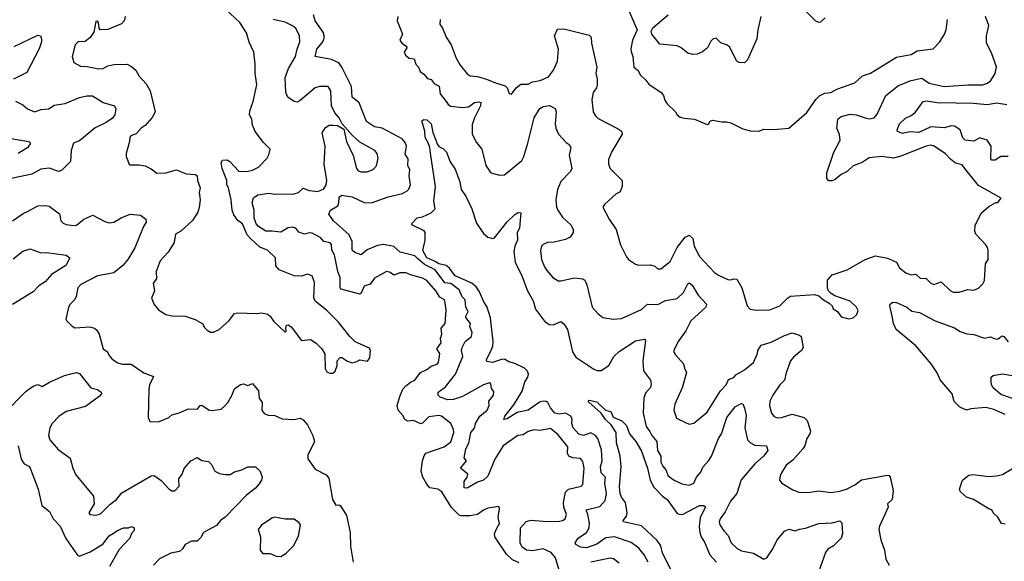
# Model space of a CAD drawing. Extents: x 1843161 to 1959474, y 907081 to 1016326.
# Tile 17 of 256: x 1858804 to 1865409, y 918041 to 921673. Entities that reach past the tile are written whole.
import ezdxf

# ---------------------------------------------------------------- set-up
doc = ezdxf.new("R2010")
doc.units = 0

msp = doc.modelspace()

# ---------------------------------------------------------------- linework, layer by layer
at = {"layer": '0CON20XD'}
for points in [[(1859511.2, 921695), (1859503.9, 921666.1), (1859487.5, 921645), (1859395, 921608), (1859343.8, 921603.8), (1859336.7, 921615), (1859332.5, 921655), (1859325, 921662.5), (1859315, 921660), (1859301.7, 921588.3), (1859276.8, 921553.2), (1859242.4, 921527.6), (1859195.5, 921524.5), (1859175.8, 921505), (1859155.8, 921425), (1859166.7, 921385), (1859212.1, 921362.1), (1859255, 921360), (1859335, 921342.9), (1859364.1, 921345.9), (1859395.9, 921364.1), (1859435, 921372), (1859525.5, 921375.5), (1859555, 921360), (1859583.8, 921335), (1859606.2, 921295), (1859652.3, 921242.3), (1859679.5, 921195), (1859713.6, 921055), (1859692.4, 921017.6), (1859646, 920964), (1859619.2, 920945), (1859585, 920907.8), (1859550, 920895), (1859542, 920885), (1859540, 920855), (1859518, 920775), (1859518.8, 920755), (1859537.5, 920705), (1859545, 920700), (1859605, 920700), (1859645, 920692), (1859685, 920672.5), (1859725, 920643.3), (1859785, 920646.9), (1859855, 920665.6), (1859886.4, 920653.6), (1859919.8, 920639.8), (1859983.3, 920635), (1859994.4, 920625), (1859996.7, 920595), (1860013.8, 920545), (1860008.1, 920515), (1860015.7, 920465.7), (1860007.6, 920412.4), (1859998.3, 920381.7), (1859963.8, 920326.2), (1859885.6, 920254.4), (1859848.9, 920235), (1859840.7, 920179.3), (1859800, 920115), (1859746.7, 920055), (1859718.8, 919985), (1859721.2, 919935), (1859698.8, 919905), (1859707.5, 919855), (1859687.5, 919805), (1859705, 919762.5), (1859735, 919727.5), (1859785, 919696.7), (1859827, 919687), (1859915, 919684), (1859981.7, 919661.7), (1860033, 919633), (1860040.7, 919610.7), (1860060.7, 919590.7), (1860085, 919577.5), (1860105, 919577.5), (1860142.5, 919595), (1860208.8, 919655), (1860245, 919702), (1860265, 919708), (1860395, 919702.5), (1860425, 919707.5), (1860468, 919698), (1860484, 919685), (1860508.6, 919648.6), (1860585, 919577.5), (1860592.5, 919585), (1860588.8, 919605), (1860593.3, 919625), (1860605, 919626.2), (1860625, 919613.3), (1860695, 919522.5), (1860755, 919527.5), (1860793, 919503), (1860830, 919465), (1860851.7, 919431.7), (1860853.6, 919333.6), (1860865, 919312.5), (1860885, 919302.5), (1860905, 919302.5), (1860920, 919315), (1860932.5, 919355), (1860932.5, 919385), (1860953, 919407), (1860965, 919407.5), (1861003.3, 919383.3), (1861035, 919372.5), (1861065, 919380), (1861085, 919392.5), (1861137, 919383), (1861152.5, 919405), (1861157.5, 919455), (1861150, 919470), (1861053.6, 919513.6), (1861018.3, 919548.3), (1860943.3, 919645), (1860862.5, 919725), (1860786.4, 919786.4), (1860777, 919807), (1860780.7, 919910.7), (1860766.7, 919955), (1860735, 919966.7), (1860695, 919953.8), (1860645, 919956), (1860545, 919996.2), (1860521.2, 920021.2), (1860520, 920075), (1860467, 920127), (1860415, 920147.3), (1860353.8, 920203.8), (1860330.9, 920230.9), (1860298.8, 920305), (1860266.9, 920326.9), (1860239.5, 920365), (1860230, 920395), (1860223.3, 920465), (1860203.6, 920545), (1860193.2, 920565), (1860194.5, 920595), (1860162.7, 920675), (1860155.7, 920714.3), (1860165, 920730.8), (1860195, 920733.1), (1860212.6, 920722.6), (1860275, 920657.8), (1860326.1, 920653.9), (1860365, 920663.3), (1860407, 920683), (1860465, 920743.3), (1860475, 920767.5), (1860483.8, 920805), (1860438.7, 920848.7), (1860383.6, 920923.6), (1860365.5, 920965), (1860360.8, 921005), (1860345.4, 921035), (1860347.8, 921062.2), (1860370, 921125), (1860394.5, 921235), (1860383.6, 921313.6), (1860384.4, 921375), (1860374, 921455), (1860342.6, 921522.6), (1860326, 921585), (1860281.2, 921655), (1860088, 921835)], [(1862422.5, 917982.5), (1862398.9, 918065), (1862369, 918099), (1862315, 918123.5), (1862245, 918110.8), (1862204.7, 918114.7), (1862175.5, 918135), (1862161.2, 918165), (1862163.1, 918265), (1862201.7, 918308.3), (1862235, 918316.7), (1862343.1, 918306.9), (1862425, 918309.6), (1862446.2, 918313.8), (1862462, 918325), (1862472.2, 918355), (1862454.5, 918405), (1862451.5, 918435), (1862464.5, 918505.5), (1862485, 918524.4), (1862570, 918545), (1862581.9, 918555), (1862591.1, 918665), (1862580.8, 918710.8), (1862565, 918730), (1862515, 918734.7), (1862486.8, 918746.7), (1862478.1, 918765), (1862480.5, 918809.5), (1862415, 918889.1), (1862365, 918931.3), (1862295, 918919.2), (1862255, 918923.5), (1862215, 918912.1), (1862180.7, 918889.3), (1862145, 918884.7), (1862048.1, 918815), (1861990.8, 918725), (1861945, 918612.5), (1861915, 918584), (1861875, 918571.4), (1861805, 918531.4), (1861785, 918532.5), (1861785.6, 918575), (1861806.7, 918605), (1861810.6, 918625), (1861761.4, 918665), (1861801.9, 918715), (1861785.8, 918735), (1861796.1, 918795), (1861816.5, 918833.5), (1861830, 918905), (1861855.8, 918934.2), (1861860.5, 918965), (1861891.2, 919015), (1861938.8, 919055), (1861952.3, 919085), (1861950.8, 919115), (1861971.3, 919138.7), (1861981.5, 919155), (1861985, 919180), (1861969.4, 919199.4), (1861965, 919230), (1861955, 919237.5), (1861914.7, 919225.3), (1861775, 919145.9), (1861715, 919125.6), (1861675, 919124.4), (1861625, 919141.5), (1861610, 919155), (1861610.8, 919175), (1861659.2, 919210.8), (1861727.9, 919295), (1861776, 919415), (1861768.5, 919455), (1861772.1, 919475), (1861792.5, 919515), (1861835, 919548), (1861839.6, 919575), (1861823.6, 919615), (1861828.9, 919635), (1861797.1, 919675), (1861796.4, 919685), (1861812.3, 919715), (1861796, 919746), (1861791.6, 919795), (1861773.1, 919815), (1861751.5, 919861.5), (1861695, 919904.3), (1861655, 919908.8), (1861590, 919995), (1861520.5, 920030.5), (1861472.2, 920072.2), (1861455, 920089.5), (1861355.8, 920115), (1861312.7, 920152.7), (1861245, 920165.5), (1861205, 920159.5), (1861135, 920130), (1861095, 920096), (1861051.1, 920111.1), (1861035, 920126.7), (1861033.4, 920185), (1861015, 920230.6), (1860908.6, 920325), (1860878.3, 920368.3), (1860888, 920395), (1860938.1, 920425), (1860945.5, 920445), (1860946.7, 920483.3), (1860963.2, 920496.8), (1861034.1, 920484.1), (1861115, 920446.8), (1861165, 920444), (1861275, 920484.7), (1861371.7, 920508.3), (1861404.2, 920525), (1861414.6, 920535.4), (1861424.6, 920565), (1861415.8, 920625), (1861420.7, 920665), (1861407.1, 920695), (1861410.1, 920740.1), (1861390.4, 920770.4), (1861398.6, 920825), (1861390.1, 920850.1), (1861370.4, 920875), (1861235, 920945.9), (1861185, 920953.4), (1861130.5, 920990.5), (1861081.2, 921115), (1861033.6, 921153.6), (1861029.2, 921225), (1860964.5, 921354.5), (1860943.9, 921383.9), (1860896.1, 921406.1), (1860785.9, 921425.9), (1860796.5, 921475), (1860838.5, 921525), (1860848.5, 921555), (1860839.8, 921589.8), (1860786.4, 921665), (1860775.8, 921705)], [(1861341.1, 921695), (1861337.1, 921665), (1861370.8, 921575), (1861354.3, 921535), (1861367.5, 921515), (1861398.6, 921495), (1861400, 921485), (1861383.1, 921455), (1861392.5, 921435), (1861415.5, 921415.5), (1861450.6, 921410.6), (1861460.6, 921375), (1861478.9, 921355), (1861490, 921325), (1861515, 921308.1), (1861538.7, 921278.7), (1861565, 921272.2), (1861585.2, 921245.2), (1861616.8, 921226.8), (1861625.5, 921175), (1861664.6, 921125), (1861677.3, 921105), (1861695, 921093.3), (1861775, 921084.6), (1861815, 921089.6), (1861855, 921118.5), (1861885, 921122.7), (1861897.7, 921117.7), (1861896.1, 921095), (1861853.8, 921015), (1861839.8, 920970.2), (1861839.2, 920905), (1861869.3, 920849.3), (1861904.4, 920805), (1861931.2, 920695), (1861965, 920646.7), (1862025, 920631.2), (1862055, 920632), (1862171.5, 920728.5), (1862185.2, 920754.8), (1862212, 920845), (1862255.4, 921015), (1862292.8, 921077.2), (1862315, 921091.1), (1862358, 921098), (1862397, 921077), (1862402, 921055), (1862395.8, 920975), (1862400, 920945), (1862418.8, 920905), (1862469.4, 920849.4), (1862490, 920835), (1862500, 920815), (1862490, 920765), (1862507.8, 920675), (1862498.1, 920655), (1862433.1, 920586.9), (1862411.9, 920535), (1862400, 920465), (1862404.4, 920415), (1862413.1, 920395), (1862445, 920348.6), (1862504.3, 920295), (1862515.7, 920265), (1862515.7, 920245), (1862496, 920215), (1862465, 920198.1), (1862388.6, 920181.4), (1862345, 920178.9), (1862314.5, 920165.5), (1862304.3, 920155), (1862297.1, 920125), (1862304.4, 920065), (1862324.3, 920015), (1862340.7, 919990.7), (1862380, 919945), (1862415, 919922.5), (1862435, 919920.8), (1862525, 919941.9), (1862582.5, 919935), (1862595, 919925.8), (1862609.4, 919895), (1862644, 919745), (1862681.7, 919701.7), (1862715, 919676.2), (1862785, 919664), (1862841.1, 919668.9), (1862975, 919730.4), (1863016.2, 919765), (1863085, 919763.1), (1863135, 919789.1), (1863215, 919802.3), (1863256.7, 919843.3), (1863285, 919901.2), (1863295, 919908), (1863315, 919892), (1863354.6, 919824.6), (1863410.6, 919765), (1863406.7, 919745), (1863305, 919653.3), (1863273, 919587), (1863220, 919515), (1863192, 919455), (1863192.3, 919442.3), (1863203.3, 919425), (1863257.5, 919365), (1863262.5, 919335), (1863277.7, 919307.7), (1863247.5, 919205), (1863198.6, 919095), (1863192.9, 919055), (1863210.7, 919000.7), (1863270.7, 918970.7)], [(1861623.8, 921675), (1861622.1, 921642.1), (1861641.2, 921615), (1861665.7, 921555), (1861699.2, 921505), (1861732, 921415), (1861758.3, 921368.3), (1861805, 921308.8), (1861825, 921297.5), (1861875, 921292.5), (1861935, 921274.4), (1861995, 921249.4), (1862060, 921230), (1862073.8, 921215), (1862087, 921177), (1862103, 921173), (1862134.4, 921215.6), (1862165, 921239.5), (1862215, 921240.9), (1862244.6, 921255.4), (1862295.5, 921264.5), (1862350.2, 921289.8), (1862385.5, 921335), (1862410.5, 921395), (1862417.5, 921475), (1862390.6, 921565), (1862411.2, 921608.8), (1862455, 921611.9), (1862625, 921570), (1862638.1, 921555), (1862640, 921515), (1862675.4, 921355), (1862669.3, 921315), (1862677.3, 921275), (1862677.2, 921232.8), (1862672.2, 921215), (1862651.4, 921185), (1862641.4, 921135), (1862651.2, 921055), (1862667.1, 921027.1), (1862685, 921010), (1862815, 920944.2), (1862840, 920925), (1862845.7, 920905), (1862775, 920788.8), (1862754.3, 920735), (1862752.9, 920705), (1862765.6, 920675), (1862844.6, 920595), (1862845.3, 920554.7), (1862831.3, 920518.7), (1862805, 920504.4), (1862726.1, 920433.9), (1862716.7, 920415), (1862758.9, 920335), (1862805.5, 920265), (1862834.2, 920164.2), (1862875, 920082.5), (1862887.5, 920065), (1862935, 920033.3), (1862955, 920026.7), (1863035, 920030), (1863065, 920020), (1863085, 920003.3), (1863105, 920001.2), (1863167.9, 920052.1), (1863213.5, 920145), (1863267.5, 920215), (1863295, 920227.1), (1863318.5, 920205), (1863327.9, 920155), (1863363.1, 920085), (1863398.2, 920048.2), (1863465, 919978), (1863490.7, 919960.7), (1863555, 919930), (1863575, 919928), (1863595, 919936.2), (1863615, 919932), (1863648.9, 919875), (1863682.9, 919755), (1863705, 919731.4), (1863745, 919725.5), (1863835, 919726.7), (1863903.8, 919755), (1863954, 919805), (1863975, 919818.1), (1864135, 919830.8), (1864165, 919822), (1864195, 919794), (1864233, 919773), (1864253, 919753), (1864260, 919735), (1864288.8, 919715), (1864315, 919680), (1864365, 919666), (1864395.5, 919674.5), (1864419.2, 919695), (1864427.9, 919722.1), (1864417.8, 919745), (1864375, 919785.4), (1864272, 919822), (1864247, 919837), (1864230, 919855), (1864223, 919873), (1864223, 919927), (1864255, 919962.5), (1864355, 919995.7), (1864475.5, 920064.5), (1864545, 920089.4), (1864625, 920074.4), (1864685, 920047.5), (1864705, 920010), (1864748.8, 919975), (1864785, 919961.5), (1864815, 919965.7), (1864845, 919938.6), (1864885, 919936.5), (1864915, 919905.8), (1864935, 919897.1), (1864985, 919914.3), (1865045, 919856.2), (1865065, 919846), (1865105, 919846.2), (1865165, 919863.8), (1865205, 919860), (1865235, 919872.5), (1865265, 919902.5), (1865276, 919925), (1865283.3, 920035), (1865300, 920065), (1865300, 920125), (1865296.7, 920145), (1865285, 920162.5), (1865217.5, 920235), (1865210, 920255), (1865213.8, 920295), (1865255, 920376.7), (1865305, 920420), (1865353, 920447), (1865365, 920447.5), (1865387.5, 920475), (1865235, 920561.4), (1865144.4, 920674.4), (1865125, 920699.2), (1865080.6, 920710.6), (1865047.1, 920737.1), (1865015, 920774.3), (1864938, 920825), (1864915, 920832.2), (1864885, 920825.5), (1864715, 920757.1), (1864665, 920745.3), (1864585, 920755.4), (1864502.6, 920747.4), (1864455, 920715.5), (1864396, 920694), (1864355.4, 920654.6), (1864315.4, 920634.6), (1864275, 920601.4), (1864255, 920592), (1864232.3, 920592.3), (1864217.7, 920607.7), (1864217.5, 920645), (1864266, 920784), (1864308.6, 920865), (1864303.6, 920903.6), (1864286.3, 920946.3), (1864293.1, 921005), (1864315, 921022.9), (1864375, 921039.2), (1864415, 921035.7), (1864475, 921014.3), (1864505, 921008), (1864535, 921013.8), (1864555, 921040), (1864614.2, 921165), (1864699.4, 921230.6), (1864785, 921264.7), (1864855, 921280.8), (1864905, 921246.6), (1865005, 921224.2), (1865165, 921236.8), (1865265, 921236.9), (1865295, 921247.1), (1865319.2, 921265), (1865347.5, 921312.5), (1865355.7, 921355.7), (1865325.8, 921445), (1865288.3, 921518.3), (1865288.9, 921565), (1865305.3, 921635), (1865283.5, 921695)], [(1862878.3, 921758.3), (1862946.2, 921605), (1862914, 921535), (1862903, 921477), (1862905, 921460)], [(1863775, 921693.3), (1863754.5, 921605), (1863748.5, 921545), (1863685, 921403.8), (1863667, 921383), (1863630, 921385), (1863615, 921393.8), (1863565, 921490), (1863545.4, 921505.4), (1863507.9, 921517.9), (1863475, 921548), (1863456.4, 921543.6), (1863440.5, 921529.5), (1863417.5, 921485), (1863385, 921457.5), (1863349.3, 921440.7), (1863319.5, 921439.5), (1863285, 921449.2), (1863242, 921485), (1863215, 921497.8), (1863098.3, 921508.3), (1863044.2, 921575), (1863040, 921595), (1863051.4, 921618.6), (1863155, 921706)], [(1864208, 921685), (1864175, 921656.2), (1864163.9, 921653.9), (1864145, 921663.3), (1864082.5, 921725)], [(1861517.9, 918747.9), (1861529.4, 918765), (1861651.7, 918808.3), (1861695, 918841.1), (1861715.4, 918905), (1861713.3, 918925), (1861695.8, 918965), (1861634.4, 919014.4), (1861615, 919018.4), (1861549.3, 919010.7), (1861505, 918966.6), (1861495, 918963.8), (1861445, 918986.1), (1861405, 918980.8), (1861385.3, 918995), (1861376.3, 919016.3), (1861342.8, 919055), (1861336.7, 919085), (1861352.9, 919145), (1861375, 919194.2), (1861391.5, 919215), (1861425, 919242.5), (1861454.6, 919255.4), (1861493.3, 919306.7), (1861535, 919326.2), (1861565, 919349.2), (1861605, 919362.7), (1861613.6, 919375), (1861623.1, 919435), (1861602.3, 919465), (1861631.1, 919505), (1861626.7, 919535), (1861636.2, 919565), (1861630.8, 919605), (1861658.5, 919635), (1861664.2, 919725), (1861658.2, 919775), (1861654.4, 919795), (1861621.4, 919811.4), (1861595, 919855.4), (1861535, 919922.9), (1861505, 919940), (1861425, 919961.1), (1861396.2, 919976.2), (1861355, 919975.2), (1861315, 919958.9), (1861285, 919980.9), (1861265, 919984.4), (1861185, 919940.6), (1861155, 919899.1), (1861115, 919886.1), (1861095, 919840), (1861085, 919831.5), (1860961.4, 919865), (1860953.6, 919875), (1860954.3, 919944.3), (1860939.1, 919985), (1860915.8, 920095), (1860897.2, 920127.2), (1860895.6, 920165.6), (1860887.5, 920177.5), (1860845, 920185.3), (1860825, 920209.5), (1860765, 920241.9), (1860745, 920243.4), (1860715, 920233.9), (1860677.3, 920247.3), (1860656.7, 920275), (1860635, 920282.1), (1860605, 920276.1), (1860555, 920248.9), (1860494.6, 920254.6), (1860454.2, 920255), (1860405, 920287.1), (1860390.3, 920305), (1860375.9, 920345), (1860376.8, 920396.7), (1860363.3, 920445), (1860371.7, 920478.3), (1860401.1, 920498.9), (1860475, 920510.5), (1860515, 920502.1), (1860645.7, 920504.3), (1860673.3, 920515), (1860705, 920543.2), (1860745, 920528), (1860805, 920520), (1860845, 920537.9), (1860860.7, 920565), (1860864, 920595), (1860845.6, 920705), (1860852.5, 920825), (1860832.5, 920915), (1860855, 920950), (1860880, 920965), (1860905, 920966.2), (1860935, 920962.5), (1860978.3, 920938.3), (1860996.7, 920855), (1861041.7, 920761.7), (1861062.9, 920675), (1861075, 920658.8), (1861095, 920652), (1861135, 920652), (1861175, 920668.8), (1861196.8, 920693.2), (1861209.2, 920745), (1861202, 920775), (1861186.2, 920795), (1861085, 920851.2), (1861036, 920896), (1860967.5, 920975), (1860946.7, 921015), (1860917.9, 921047.9), (1860895.4, 921095.4), (1860891.2, 921195), (1860874.3, 921224.3), (1860815, 921225.6), (1860785, 921215.5), (1860685, 921130), (1860665, 921120.6), (1860644.5, 921124.5), (1860602.7, 921152.7), (1860590, 921185), (1860585.7, 921285), (1860607.1, 921345), (1860653.2, 921425), (1860664.4, 921475.6), (1860683.8, 921525), (1860681.8, 921565), (1860655.5, 921615), (1860629.4, 921635), (1860585, 921655.3), (1860505, 921674)], [(1862905, 921460), (1862916.4, 921426.4), (1862924.4, 921354.4), (1862953, 921333), (1862965, 921302.5), (1863005, 921267.5), (1863025, 921240), (1863106.7, 921185), (1863123.6, 921163.6), (1863132.3, 921132.3), (1863147.7, 921107.7), (1863203.3, 921055), (1863214, 921034), (1863235, 921020), (1863261.7, 921011.7), (1863330, 921005), (1863415, 920970), (1863425, 920972.5), (1863435, 920993.3), (1863450.5, 920999.5), (1863515, 920988), (1863545, 920988.8), (1863575, 920981.2), (1863655, 920940), (1863707, 920927), (1863763.6, 920926.4), (1863795, 920938.8), (1863863.6, 920936.4), (1863963.6, 920946.4), (1864085, 921050), (1864145, 921138.8), (1864168.3, 921161.7), (1864205, 921179.4), (1864245, 921185.6), (1864285, 921207.5), (1864405, 921250.6), (1864457, 921297), (1864511.2, 921315), (1864685, 921420.5), (1864785, 921440), (1864825, 921464), (1864932.3, 921477.7), (1864975.8, 921524.2), (1865008, 921575), (1865019.2, 921605), (1865027.5, 921675)], [(1858767.3, 921492.7), (1858925, 921570), (1858943.9, 921563.9), (1858950, 921545), (1858950.8, 921525), (1858933.6, 921476.4), (1858851.5, 921318.5), (1858762, 921275)], [(1858775, 921127.5), (1858825, 921102), (1858855.8, 921075.8), (1858904.3, 921054.3), (1858948.5, 921071.5), (1859000, 921075), (1859035, 921099.2), (1859109.3, 921110.7), (1859205, 921151.9), (1859255, 921162.9), (1859291.7, 921161.7), (1859365, 921116.7), (1859440, 921095), (1859448, 921075), (1859442.5, 921035), (1859426.4, 921013.6), (1859385, 920984.4), (1859311.3, 920948.7), (1859205, 920860), (1859164.7, 920845.3), (1859149.6, 920795), (1859145, 920721.4), (1859085, 920662.4), (1859065, 920655.3), (1859005, 920677.5), (1858945, 920670), (1858885, 920637.8), (1858725.9, 920604.1)], [(1865434, 920756), (1865385, 920755.6), (1865348, 920732), (1865325, 920730), (1865319.1, 920739.1), (1865320.5, 920825), (1865293.5, 920865), (1865245, 920881.6), (1865205, 920859.3), (1865145.4, 920865.4), (1865130.8, 920880.8), (1865112.5, 920935), (1865075, 920959.2), (1865055, 920961.2), (1865005, 920947.3), (1864915, 920955.2), (1864835, 920917.4), (1864775, 920920.7), (1864725, 920910), (1864692.5, 920922.5), (1864690, 920935), (1864705.8, 920975), (1864745, 921013.1), (1864785, 921030.9), (1864810, 921050), (1864865, 921125.4), (1864885, 921128.5), (1864974.7, 921114.7), (1865075, 921117.6), (1865095, 921112.7), (1865175, 921114.6), (1865295, 921103.5), (1865356, 921116), (1865425, 921104.2)], [(1863019.3, 918035), (1862992.9, 918085), (1862958.1, 918128.1), (1862905, 918166.8), (1862794.7, 918205.3), (1862735, 918198.6), (1862675, 918156.8), (1862605, 918131.6), (1862566.4, 918136.4), (1862534.2, 918154.2), (1862530, 918165), (1862550, 918195), (1862605, 918233.3), (1862624.2, 918265), (1862626.1, 918296.1), (1862615.9, 918355.9), (1862604, 918385), (1862695, 918408.5), (1862732, 918448), (1862739.8, 918495), (1862729, 918565), (1862734.3, 918605), (1862704.5, 918634.5), (1862699.3, 918675), (1862711.5, 918715), (1862707.6, 918787.6), (1862681.2, 918865), (1862667.3, 918885), (1862635, 918902.7), (1862585, 918884.3), (1862555, 918894.6), (1862516.3, 918936.3), (1862508.7, 918965), (1862510.4, 918995), (1862500, 919015), (1862465.2, 919035.2), (1862425, 919026.9), (1862394.5, 919035), (1862365, 919069.4), (1862346.9, 919105), (1862335, 919112.9), (1862315, 919115.4), (1862295, 919109.6), (1862215, 919055.5), (1862140.6, 919039.4), (1862075, 918995.7), (1862051.9, 918991.9), (1862058.6, 919015), (1862119.3, 919090.7), (1862175, 919182.9), (1862191.6, 919245), (1862213.6, 919275), (1862217.5, 919295), (1862210.5, 919315), (1862191.1, 919335), (1862125, 919367.3), (1862085, 919377.5), (1862056.6, 919396.6), (1862035, 919395.3), (1861975, 919373.8), (1861940.7, 919380.7), (1861934.3, 919385), (1861935.6, 919395), (1861962.5, 919445), (1861977.4, 919482.6), (1861981.1, 919515), (1861963.2, 919673.2), (1861940.9, 919745), (1861915.9, 919785), (1861888.3, 919848.3), (1861865, 919880.9), (1861837.8, 919905), (1861724.5, 919955), (1861686.2, 920006.2), (1861663.8, 920023.8), (1861615, 920035.5), (1861592, 920052), (1861534.1, 920075), (1861507.5, 920125), (1861522.9, 920195), (1861522.9, 920245), (1861516.2, 920256.2), (1861440, 920295), (1861432.5, 920305), (1861470, 920345), (1861505, 920350), (1861565, 920377.5), (1861590, 920405), (1861581.1, 920455), (1861592.9, 920555), (1861561.7, 920761.7), (1861554.3, 920815), (1861545, 920846.7), (1861525, 920882.5), (1861520.8, 920925), (1861502.5, 920995), (1861516, 921004), (1861535, 921001.5), (1861564.5, 920975), (1861575, 920917.5), (1861607.3, 920835), (1861615, 920823.1), (1861647.5, 920807.5), (1861666.2, 920785), (1861690.5, 920720.5), (1861725, 920670), (1861755.6, 920585), (1861764.3, 920535), (1861798.6, 920485), (1861837.1, 920405), (1861868.7, 920308.7), (1861915, 920240), (1861945, 920214.2), (1861975, 920205.8), (1861989.1, 920210.9), (1862075, 920317.5), (1862124.5, 920365.5), (1862145, 920379.2), (1862165, 920377.5), (1862157.8, 920275), (1862142, 920245), (1862142.9, 920195), (1862124.7, 920155.3), (1862117.6, 920117.6)], [(1858745, 920876.7), (1858866.1, 920856.1), (1858877.5, 920845), (1858858.8, 920815), (1858793.8, 920775)], [(1858755, 920323.3), (1858826.4, 920373.6), (1858860.5, 920389.5), (1858925, 920424), (1858975, 920427.5), (1859002.3, 920422.3), (1859071.7, 920371.7), (1859080, 920325), (1859095, 920308), (1859115, 920299.2), (1859167.7, 920292.3), (1859185.7, 920294.3), (1859234.2, 920335), (1859295, 920361.9), (1859375, 920319.4), (1859405, 920311.2), (1859435, 920315.3), (1859484.8, 920345.2), (1859545, 920368.5), (1859615, 920362.5), (1859650, 920335), (1859653.3, 920315), (1859634.6, 920285.4), (1859576, 920144), (1859529.4, 920065), (1859495, 920023.8), (1859435, 919975.4), (1859325.8, 919955), (1859215, 919898.2), (1859194.6, 919875), (1859183.4, 919816.6), (1859173.8, 919796.2), (1859142, 919765), (1859131.2, 919745), (1859113.3, 919665), (1859117.5, 919655), (1859155, 919616.7), (1859175, 919606.2), (1859275, 919614.2), (1859305, 919604.3), (1859321.1, 919591.1), (1859337.1, 919565), (1859363.5, 919465), (1859392, 919445), (1859402.4, 919422.4), (1859425, 919396), (1859462.5, 919372.5), (1859493.1, 919363.1), (1859552, 919362), (1859636.7, 919305), (1859700.7, 919280.7), (1859675.6, 919225), (1859669.2, 919195), (1859666.7, 919005), (1859677.5, 918977.5), (1859735, 918976.2), (1859805, 919006), (1859825, 919022.5), (1859874.3, 919035.7), (1859936.6, 919063.4), (1859997.8, 919062.2), (1860014.5, 919085.5), (1860025, 919088.6), (1860075, 919055.4), (1860095, 919052), (1860155, 919062.1), (1860177.8, 919082.2), (1860199.5, 919105), (1860227.9, 919152.1), (1860245, 919197.1), (1860285, 919226.7), (1860305, 919230), (1860335, 919220.8), (1860365, 919232.5), (1860406, 919185), (1860410, 919135), (1860430.8, 919105), (1860429.1, 919055), (1860445, 919032.9), (1860471.2, 919021.2), (1860515, 919018.1), (1860565.4, 918995.4), (1860645, 918992.5), (1860685, 919000.8), (1860705, 918988.8), (1860735, 918956.2), (1860769.4, 918885), (1860780.8, 918845), (1860737.8, 918752.2), (1860737.2, 918727.2), (1860785, 918659.2), (1860859.9, 918619.9), (1860878.8, 918598.8), (1860902.5, 918455), (1860925, 918417.5), (1860945, 918420), (1860955, 918412.5), (1860997.3, 918347.3), (1861020, 918235), (1861022.9, 918142.9), (1861042, 918035)], [(1858760.2, 920069.8), (1858825, 920121.1), (1858875, 920136.9), (1858945, 920110.5), (1858985, 920111.5), (1859115, 920093.8), (1859140, 920075), (1859113.8, 920025), (1859016.6, 919963.4), (1858974.4, 919915.6), (1858931.3, 919888.7), (1858895, 919846.9), (1858756.4, 919763.6)], [(1862117.6, 920117.6), (1862127.4, 920047.4), (1862172.1, 919955), (1862209.6, 919855), (1862247.3, 919787.3), (1862265, 919730.8), (1862325, 919651.4), (1862355, 919630), (1862385, 919625.6), (1862435, 919650), (1862455, 919634.2), (1862478, 919595), (1862513.1, 919445), (1862535, 919410.5), (1862655, 919329.5), (1862675, 919320.6), (1862705, 919320), (1862755, 919354.2), (1862790, 919415), (1862825, 919448.5), (1862935, 919520), (1862995, 919530), (1863002.5, 919522.5), (1862983.8, 919385), (1862989.3, 919319.3), (1863036.1, 919256.1), (1863039.4, 919229.4), (1863035, 919207.5), (1863002.4, 919167.6), (1862990, 919135), (1862986.7, 919035), (1863006.5, 918945), (1863031.5, 918911.5), (1863043.5, 918883.5), (1863077, 918845), (1863082.8, 918785), (1863105.2, 918745.2), (1863105.4, 918705), (1863118.2, 918678.2), (1863138.2, 918655), (1863155, 918614.4), (1863195, 918585.6), (1863245, 918561.1), (1863295, 918551.5), (1863326.7, 918565), (1863343.3, 918605), (1863372.3, 918637.7), (1863386.7, 918673.3), (1863425, 918713.6), (1863445.2, 918745), (1863491.2, 918865), (1863511.4, 918895), (1863546.7, 919005), (1863603.7, 919076.3), (1863635, 919095.7), (1863645, 919100), (1863655, 919095.8), (1863666.9, 919066.9), (1863677.8, 919017.8), (1863668.9, 918935), (1863685, 918856), (1863705.4, 918835.4), (1863735, 918820.5), (1863813.3, 918815), (1863821.4, 918785), (1863794.4, 918745), (1863735.9, 918694.1), (1863643.2, 918586.8), (1863615.4, 918495), (1863571.2, 918445), (1863536.8, 918373.3), (1863502.4, 918325), (1863496.4, 918305), (1863501.1, 918285), (1863526.9, 918245), (1863555.6, 918215), (1863577.5, 918165), (1863616.2, 918126.2), (1863645, 918111.1), (1863725.5, 918095.5), (1863795, 918056.2), (1863815, 918063.8), (1863855.3, 918124.7), (1863885, 918185.8), (1863935, 918242.5), (1863964.4, 918255.6), (1864005, 918244.4), (1864035, 918255.6), (1864075, 918263.1), (1864165, 918295.5), (1864255, 918300), (1864305, 918312.5), (1864318.6, 918298.6), (1864322.5, 918225), (1864314.2, 918195), (1864262.9, 918145), (1864225, 918121.5), (1864210.1, 918099.9), (1864164.6, 917975)], [(1865415, 919026.2), (1865339, 919059), (1865285, 919071.3), (1865185, 919063.6), (1865155, 919055.5), (1865110, 919075), (1865073.3, 919113.3), (1865059.2, 919165), (1864978.6, 919258.6), (1864958.8, 919305), (1864918.8, 919365), (1864815.4, 919485), (1864684.4, 919595), (1864664.4, 919635), (1864655.7, 919685), (1864640, 919755), (1864642.5, 919765), (1864661.9, 919778.1), (1864685, 919776.7), (1864754.6, 919744.6), (1864789.4, 919719.4), (1864839.7, 919709.7), (1864945, 919652.7), (1865075, 919606.7), (1865112.6, 919582.6), (1865156.8, 919566.8), (1865205, 919561.6), (1865275, 919537.5), (1865315, 919547.3), (1865355, 919531.6), (1865367.3, 919532.8), (1865395, 919552.2), (1865405, 919548.1), (1865433.6, 919513.6)], [(1863270.7, 918970.7), (1863295, 918960), (1863325, 918966.2), (1863415, 919041.2), (1863505.3, 919184.7), (1863542.5, 919225), (1863559.1, 919260.9), (1863595, 919274.6), (1863608.8, 919291.2), (1863665, 919324.6), (1863725.5, 919375), (1863753.3, 919435), (1863755.7, 919455), (1863778.7, 919491.3), (1863845, 919511.5), (1863935, 919556.2), (1863985, 919574), (1864035, 919556.7), (1864045, 919547.5), (1864059.2, 919475), (1864048, 919455), (1863995, 919409.4), (1863975.3, 919384.7), (1863945.3, 919305), (1863935, 919255.7), (1863903.8, 919225), (1863855.5, 919155), (1863835.5, 919115), (1863832.8, 919082.8), (1863848, 919035), (1863865, 919012), (1863885, 919003.1), (1863915, 919004.5), (1863985, 919027.5), (1864066.2, 919005), (1864085.4, 918985.4), (1864108.1, 918915), (1864104.4, 918895), (1864083.6, 918865), (1864071.1, 918815), (1864057.8, 918795), (1863991.1, 918718.9), (1863945.7, 918685), (1863914.2, 918635), (1863904.2, 918615), (1863901.2, 918585), (1863916.7, 918565), (1863990.3, 918520.3), (1864030, 918505), (1864092.7, 918502.7), (1864165, 918514.4), (1864245, 918503.3), (1864305, 918510.8), (1864351.2, 918525), (1864406, 918554), (1864451.8, 918588.2), (1864625, 918618.8), (1864635.8, 918615.8), (1864643.3, 918605), (1864664.3, 918515), (1864655.8, 918455), (1864624.3, 918425.7), (1864629.2, 918405), (1864572.4, 918277.6), (1864567.5, 918255), (1864580, 918185), (1864606.2, 918115), (1864614.2, 918055), (1864635.8, 918015)], [(1858695, 919028.2), (1858847.8, 919182.2), (1858895, 919215.5), (1858925, 919225.5), (1858955, 919213.3), (1859005, 919242.5), (1859105, 919286.9), (1859155, 919300.5), (1859185, 919307.8), (1859205, 919299.4), (1859281.2, 919205), (1859325, 919192.9), (1859350, 919175), (1859353.8, 919165), (1859336.2, 919145), (1859245, 919078.1), (1859115, 919045.5), (1859067, 919013), (1859021.9, 918965), (1859005.7, 918935), (1858997.5, 918885), (1859005.8, 918855), (1859061.7, 918791.7), (1859143, 918733), (1859160.8, 918665), (1859180.3, 918620.3), (1859298.3, 918478.3), (1859303, 918427), (1859267.5, 918365), (1859273.9, 918353.9), (1859315, 918350.8), (1859345, 918360), (1859408.6, 918421.4), (1859454.2, 918455), (1859489.8, 918500.2), (1859559.4, 918540.6), (1859685, 918613.8), (1859705, 918616.2), (1859752.1, 918582.1), (1859805, 918526.7), (1859825, 918513.3), (1859845, 918513.3), (1859873.8, 918545), (1859871.9, 918595), (1859893.3, 918625), (1859906.8, 918663.2), (1859951.2, 918715), (1859995, 918736), (1860025, 918716.7), (1860070.7, 918710.7), (1860090.5, 918690.5), (1860114, 918645), (1860145, 918630.6), (1860185, 918622.2), (1860215, 918622.9), (1860245, 918640.8), (1860295, 918654), (1860335, 918673.8), (1860385, 918673.8), (1860416.7, 918645), (1860430, 918605), (1860426.2, 918585), (1860410.5, 918559.5), (1860385, 918531.2), (1860326.2, 918485), (1860183, 918337), (1860150, 918315), (1860125, 918280.8), (1860036.3, 918233.7), (1860018.9, 918201.1)], [(1865535, 919108.8), (1865385, 919160.4), (1865334.3, 919205), (1865322.5, 919225), (1865320, 919245), (1865320, 919275), (1865334.2, 919285.8), (1865395, 919297.1), (1865505, 919280.4)], [(1863171.3, 917985), (1863115.4, 918095), (1863103.8, 918145), (1863080, 918180), (1862975, 918278.2), (1862853.8, 918305), (1862852, 918315), (1862875.3, 918344.7), (1862878.2, 918365), (1862866.7, 918435), (1862840.4, 918470.4), (1862832.4, 918495), (1862828, 918542), (1862839.2, 918675), (1862832.3, 918745), (1862806.9, 918835), (1862804.5, 918904.5), (1862772, 918955), (1862732.8, 918992.8), (1862705, 919034), (1862621.2, 919108.8), (1862616.7, 919115), (1862625, 919121.2), (1862675, 919110.8), (1862733.9, 919053.9), (1862768.8, 919045), (1862785, 919008.1), (1862842.1, 918982.1), (1862875, 918951.2), (1862895.4, 918895.4), (1862936.9, 918845), (1862975, 918780), (1863014.7, 918665), (1863032.9, 918585), (1863058.3, 918538.3), (1863115, 918478.8), (1863146.2, 918456.2), (1863215, 918362.2), (1863233.9, 918353.9), (1863255, 918356.8), (1863365, 918415.4), (1863392.5, 918415), (1863405, 918406.7), (1863367.6, 918332.4), (1863362, 918275), (1863366.7, 918235), (1863374.7, 918204.7), (1863398.7, 918168.7), (1863433.1, 918085), (1863479.1, 918035)], [(1858793.8, 918815), (1858813.6, 918725), (1858834.7, 918694.7), (1858865, 918678.9), (1858875, 918666), (1858927.1, 918525), (1858952.7, 918415), (1859005, 918376), (1859027.5, 918325), (1859076.2, 918276.2), (1859113, 918193), (1859192.6, 918082.6), (1859205, 918075.7), (1859277.1, 918105), (1859362.5, 918155), (1859405, 918211.4), (1859465, 918250.8), (1859500, 918265), (1859533.6, 918266.4), (1859555, 918274.3), (1859571.4, 918265), (1859571.7, 918248.3), (1859555, 918227.5), (1859543.8, 918195), (1859470.3, 918119.7), (1859407.3, 918005)], [(1862155, 918030.3), (1862110.8, 918050.8), (1862069.8, 918089.8), (1861991.6, 918205), (1861990, 918225), (1862001.4, 918258.6), (1862022.5, 918295), (1862013.1, 918335), (1862022, 918395), (1862018, 918408), (1861945, 918397.7), (1861915, 918384.5), (1861875.3, 918354.7), (1861825, 918346.8), (1861765.8, 918345.8), (1861751, 918351), (1861700.9, 918400.9), (1861636.6, 918506.6), (1861608.8, 918525), (1861555, 918534.2), (1861535, 918559.2), (1861509.2, 918605), (1861497.9, 918645), (1861506, 918714), (1861517.9, 918747.9)], [(1865415, 918289.6), (1865390.8, 918295), (1865366, 918336), (1865334.4, 918365), (1865325, 918386.7), (1865305, 918393.1), (1865201.2, 918455), (1865155, 918471.4), (1865115.7, 918505.7), (1865108, 918525), (1865128.8, 918585), (1865171.3, 918618.7), (1865197, 918623), (1865305, 918609.6), (1865356.8, 918613.2), (1865396, 918624), (1865475, 918669.2)], [(1860555, 918074.2), (1860591.2, 918095), (1860640.6, 918145), (1860675, 918210), (1860686.7, 918285), (1860679.3, 918299.3), (1860645, 918322.5), (1860585, 918323.8), (1860514.2, 918335.8), (1860495, 918330), (1860425, 918282.5), (1860402.9, 918255), (1860420, 918205), (1860417.5, 918115), (1860435, 918092.5), (1860485, 918093.3), (1860525, 918076.2), (1860555, 918074.2)], [(1860018.9, 918201.1), (1859995, 918175.6), (1859956.2, 918175), (1859915, 918152.9), (1859895, 918123.5), (1859875, 918107.1), (1859817.5, 918095), (1859741.7, 918058.3), (1859701.2, 918015)], [(1862825, 918029.2), (1862786.9, 918056.9), (1862765, 918062.5), (1862636.2, 918035)]]:
    msp.add_lwpolyline(points, dxfattribs=at)

doc.saveas('drawing.dxf')
